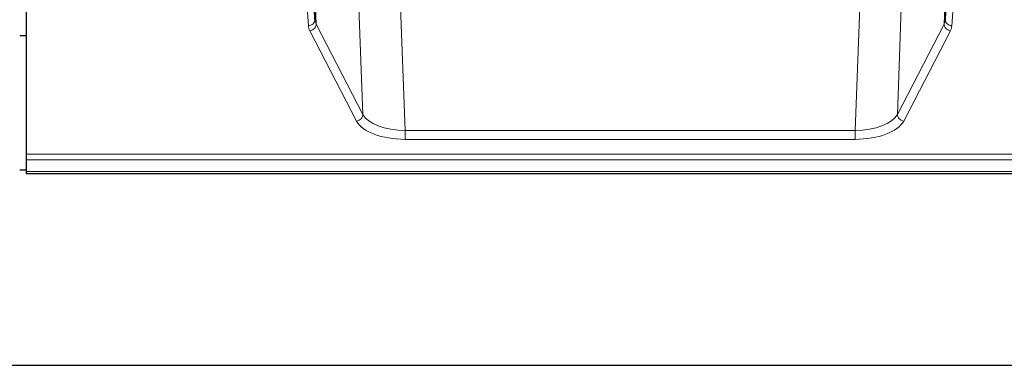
# Model space of a CAD drawing. Header units: inches. Extents: x 0 to 29700, y -16 to 21000.
# Tile 195 of 212: x 25683 to 26136, y 16504 to 16663. Entities that reach past the tile are written whole.
import ezdxf

# ---------------------------------------------------------------- set-up
doc = ezdxf.new("R2010")
doc.units = ezdxf.units.IN
doc.layers.add('254', color=7, linetype='Continuous', true_color=0xffffff)

msp = doc.modelspace()

# ---------------------------------------------------------------- linework, layer by layer
at = {"layer": '254', "color": 2, "linetype": 'Continuous', "lineweight": 25}
for p, q in [((25818.491, 16663.378), (25815.063, 16749.589)), ((26112.087, 16749.589), (26108.66, 16663.378)), ((25685.575, 16682.122), (25685.575, 16601.488)), ((25817.262, 16679.996), (25818.491, 16663.378)), ((26108.66, 16663.378), (26109.888, 16679.996)), ((25685.576, 16655.924), (25682.576, 16655.924)), ((25685.575, 16601.488), (25685.575, 16598.753)), ((25685.575, 16598.753), (25685.575, 16593.505)), ((25682.595, 16594.189), (25685.581, 16594.189)), ((25685.575, 16593.505), (25685.575, 16592.49)), ((25685.575, 16592.49), (26242.575, 16592.49)), ((25070.075, 16504.14), (26445.075, 16504.14))]:
    msp.add_line(p, q, dxfattribs=at)
at = {"layer": '254', "color": 110, "linetype": 'Continuous', "lineweight": 13}
for p, q in [((25815.609, 16748.579), (25819.077, 16661.368)), ((26108.074, 16661.368), (26111.542, 16748.579)), ((25840.562, 16619.753), (25837.126, 16713.893)), ((26090.025, 16713.893), (26086.589, 16619.753)), ((25856.497, 16707.525), (25859.97, 16612.349)), ((26067.18, 16612.349), (26070.654, 16707.525)), ((25815.495, 16660.612), (25814.301, 16676.76)), ((26112.85, 16676.76), (26111.656, 16660.612)), ((25837.653, 16616.69), (25816.168, 16658.305)), ((25819.077, 16661.368), (25840.562, 16619.753)), ((26086.589, 16619.753), (26108.074, 16661.368)), ((26110.983, 16658.305), (26089.498, 16616.69)), ((25859.97, 16612.349), (25859.97, 16608.248)), ((25859.97, 16612.349), (26067.18, 16612.349)), ((26067.18, 16612.349), (26067.18, 16608.248)), ((26067.18, 16608.248), (25859.97, 16608.248)), ((25685.575, 16601.488), (26242.575, 16601.488)), ((25685.575, 16598.753), (26242.575, 16598.753)), ((25685.575, 16593.505), (26242.575, 16593.505))]:
    msp.add_line(p, q, dxfattribs=at)
for centre, major_axis, ratio, start_param, end_param in [((25815.495, 16663.235), (-2.992, -0.221), 0.8740585, 1.5062672, 3.1117425), ((25838.494, 16663.633), (-20.016, 0.121), 0.4848834, 0.0387668, 0.248091), ((26088.657, 16663.633), (20.016, 0.121), 0.4848834, 6.0350943, 6.2444185), ((26111.656, 16663.235), (2.992, -0.221), 0.8740585, 3.1714428, 4.7769181), ((25838.494, 16661.009), (-23.014, 0.002), 0.4845187, 0.0358431, 0.2451673), ((25816.168, 16660.928), (-2.666, -1.376), 0.8484453, 1.1579292, 2.76165), ((26110.983, 16660.928), (2.666, -1.376), 0.8484453, 3.5215353, 5.1252561), ((26088.657, 16661.009), (23.014, 0.002), 0.4845187, 6.038018, 6.2473422), ((25837.653, 16619.314), (-2.666, -1.376), 0.8484453, 1.1579292, 2.76165), ((25859.977, 16619.399), (23.012, 0.004), 0.4845836, 3.3866449, 4.7120269), ((25859.977, 16622.023), (-20.013, 0.104), 0.483363, 0.2476114, 1.5729934), ((26067.174, 16622.023), (20.013, 0.104), 0.483363, 4.7101919, 6.0355739), ((26067.174, 16619.399), (-23.012, 0.004), 0.4845836, 1.5711584, 2.8965404), ((26089.498, 16619.314), (2.666, -1.376), 0.8484453, 3.5215353, 5.1252561)]:
    msp.add_ellipse(centre, major_axis=major_axis, ratio=ratio, start_param=start_param, end_param=end_param, dxfattribs=at)

doc.saveas('drawing.dxf')
